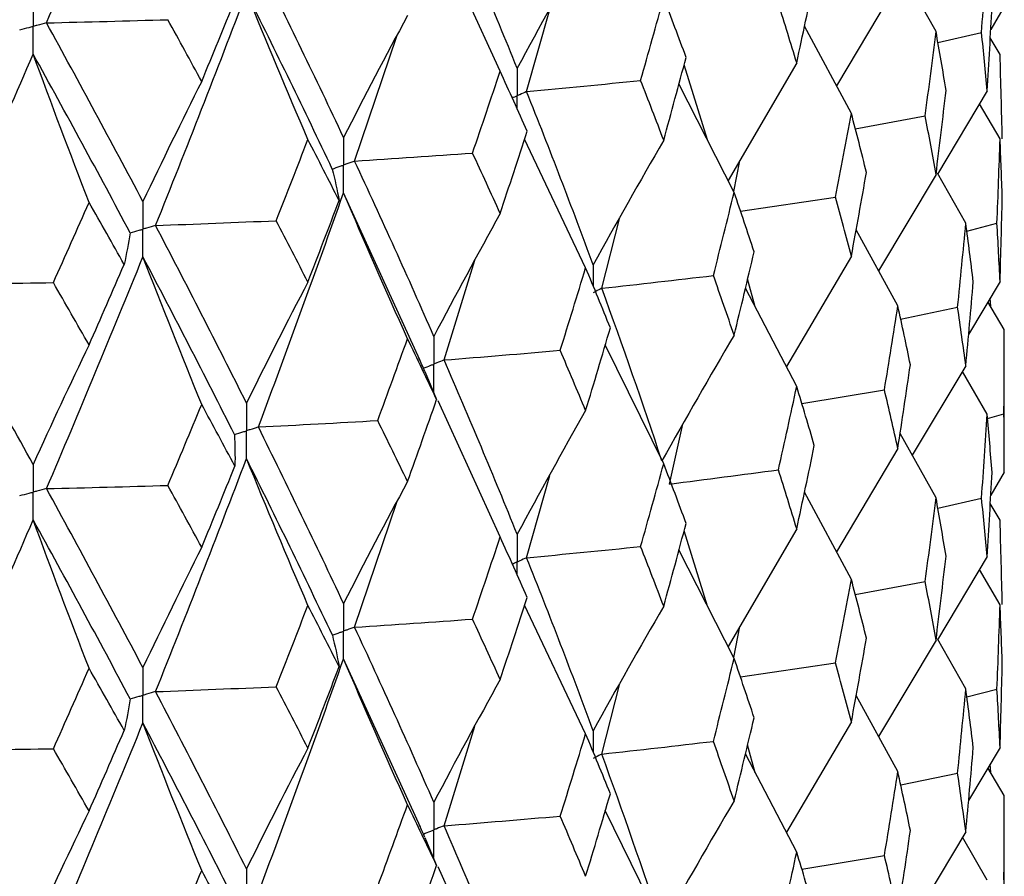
# Model space of a CAD drawing. Header units: millimetres. Extents: x -170 to 25, y -7 to 256.
# Tile 44 of 55: x 13.53 to 19.75, y 26.82 to 32.23. Entities that reach past the tile are written whole.
import ezdxf

# ---------------------------------------------------------------- set-up
doc = ezdxf.new("R2010")
doc.units = ezdxf.units.MM

msp = doc.modelspace()

# ---------------------------------------------------------------- linework, layer by layer
at = {"color": 7, "linetype": 'Continuous', "lineweight": 25}
for p, q in [((16.5637, 31.9086), (16.1705, 32.769)), ((19.3184, 32.1581), (19.0913, 32.5639)), ((19.077, 32.4687), (18.6897, 31.8159)), ((19.75, 32.3175), (19.6641, 32.1719)), ((16.7308, 31.7784), (16.8767, 32.2974)), ((18.7834, 31.6412), (18.4874, 32.1934)), ((15.6439, 31.3393), (15.9101, 32.1296)), ((19.3301, 32.0895), (19.6062, 32.1534)), ((19.7229, 32.0142), (19.661, 32.1184)), ((17.8736, 31.4745), (17.7263, 31.9487)), ((18.4382, 31.9598), (18.0048, 31.216)), ((18.0425, 31.1417), (17.6938, 31.8285)), ((19.6418, 31.7831), (19.3279, 31.2568)), ((19.7229, 31.4791), (19.593, 31.7014)), ((18.8083, 31.5439), (19.2501, 31.6264)), ((17.104, 30.665), (16.7178, 31.4782)), ((18.0401, 31.1465), (18.078, 31.3416)), ((19.3184, 31.2547), (18.9554, 30.6456)), ((19.5068, 30.947), (19.3272, 31.2626)), ((16.0552, 30.0819), (15.5737, 31.139)), ((18.0825, 31.0228), (18.683, 31.1118)), ((17.2061, 30.535), (17.317, 30.9746)), ((19.5132, 30.897), (19.7038, 30.946)), ((19.077, 30.4236), (18.8134, 30.9046)), ((16.2095, 30.0817), (16.4042, 30.712)), ((18.7834, 30.7379), (18.3726, 30.0405)), ((18.176, 30.417), (18.1279, 30.5939)), ((19.7229, 30.5773), (19.5244, 30.2434)), ((18.4382, 29.9148), (18.114, 30.5358)), ((19.75, 30.2738), (19.6466, 30.4489)), ((19.6642, 30.4191), (19.6611, 30.4732)), ((19.0949, 30.3399), (19.4548, 30.4148)), ((19.75, 29.3725), (19.75, 30.2738)), ((17.5974, 29.426), (17.2281, 30.1772)), ((16.0892, 30.0054), (16.1623, 29.8314)), ((19.5068, 30.0451), (19.1684, 29.479)), ((19.6418, 29.7395), (19.4856, 30.0096)), ((18.4704, 29.8062), (18.9926, 29.8933)), ((16.5637, 28.9626), (16.1709, 29.8226)), ((19.6441, 29.7121), (19.7475, 29.7416)), ((17.6343, 29.2971), (17.7186, 29.6748)), ((19.3184, 29.211), (19.0913, 29.6167)), ((19.077, 29.5218), (18.6894, 28.8694)), ((16.7308, 28.831), (16.8766, 29.3506)), ((19.75, 29.3725), (19.6641, 29.2269)), ((18.7834, 28.6942), (18.4873, 29.2461)), ((19.3299, 29.1439), (19.6062, 29.2078)), ((15.6439, 28.3919), (15.91, 29.1831)), ((19.7229, 29.0692), (19.661, 29.1733)), ((17.8744, 28.5258), (17.7263, 29.0015)), ((18.4382, 29.0129), (18.0045, 28.2696)), ((18.0425, 28.1947), (17.6938, 28.8812)), ((19.6418, 28.8381), (19.3278, 28.3115)), ((19.7229, 28.5341), (19.593, 28.7563)), ((18.808, 28.5983), (19.2501, 28.6808)), ((17.104, 27.718), (16.7178, 28.5307)), ((18.04, 28.1998), (18.078, 28.3956)), ((19.5068, 28.002), (19.327, 28.3178)), ((19.3184, 28.3097), (18.9554, 27.7005)), ((16.0592, 27.1274), (15.5737, 28.1916)), ((18.0821, 28.0772), (18.6831, 28.1663)), ((17.2061, 27.5894), (17.317, 28.0284)), ((19.077, 27.4786), (18.8134, 27.9594)), ((19.5132, 27.9516), (19.7038, 28.0005)), ((16.2095, 27.1362), (16.4041, 27.7655)), ((18.7834, 27.7929), (18.3726, 27.0953)), ((18.1759, 27.4719), (18.1279, 27.6487)), ((19.7229, 27.6307), (19.5243, 27.2964)), ((18.4382, 26.9698), (18.1139, 27.5905)), ((19.6641, 27.473), (19.661, 27.5265)), ((19.095, 27.3945), (19.4548, 27.4694)), ((19.75, 27.3274), (19.6467, 27.5024)), ((19.75, 26.426), (19.75, 27.3274)), ((17.5974, 26.481), (17.2281, 27.2319)), ((19.5068, 27.0986), (19.1687, 26.5323)), ((16.0878, 27.0631), (16.1621, 26.8857)), ((19.6418, 26.7931), (19.4858, 27.0633)), ((18.4705, 26.8608), (18.9926, 26.9479)), ((16.5637, 26.0176), (16.1709, 26.8772))]:
    msp.add_line(p, q, dxfattribs=at)
for points in [[(13.6964, 32.2133), (13.9044, 32.7005), (14.1076, 33.1895), (14.3057, 33.6794)], [(16.6711, 31.9265), (16.5231, 32.2923), (16.3693, 32.6585), (16.2095, 33.0269)], [(17.104, 32.7078), (16.9569, 32.4496), (16.8126, 32.1892), (16.6711, 31.9265)], [(19.6062, 32.1534), (19.6189, 32.3311), (19.6308, 32.5088), (19.6418, 32.6865)], [(15.5737, 31.4892), (15.3997, 31.8593), (15.2203, 32.23), (15.0353, 32.6031)], [(18.4382, 31.9598), (18.476, 32.1357), (18.513, 32.3115), (18.5493, 32.4874)], [(14.3856, 30.9319), (14.5823, 31.4214), (14.7738, 31.9113), (14.9602, 32.4037)], [(15.3486, 31.4758), (15.2166, 31.7838), (15.0871, 32.0931), (14.9602, 32.4037)], [(15.5029, 31.2891), (15.3275, 31.6595), (15.1466, 32.0304), (14.9602, 32.4037)], [(17.4514, 31.8492), (17.5008, 32.0233), (17.5495, 32.1975), (17.5974, 32.372)], [(17.7388, 31.9952), (17.6924, 32.1207), (17.6453, 32.2462), (17.5974, 32.372)], [(14.6771, 31.8432), (14.7477, 32.0137), (14.8178, 32.1844), (14.8871, 32.3554)], [(18.4382, 31.9598), (18.4004, 32.0847), (18.3618, 32.2096), (18.3224, 32.3344)], [(19.6418, 31.7831), (19.6528, 31.9609), (19.663, 32.1387), (19.6724, 32.3165)], [(15.9781, 32.259), (15.8407, 32.0047), (15.7058, 31.7481), (15.5737, 31.4892)], [(13.6964, 32.2133), (13.9523, 32.2195), (14.2079, 32.2263), (14.4633, 32.2336)], [(14.3057, 31.0839), (14.1076, 31.459), (13.9045, 31.835), (13.6964, 32.2133)], [(14.6771, 31.8432), (14.6065, 31.9731), (14.5352, 32.1032), (14.4633, 32.2336)], [(19.2501, 31.6264), (19.2737, 31.8036), (19.2965, 31.9808), (19.3184, 32.1581)], [(19.3818, 31.7868), (19.3615, 31.9105), (19.3404, 32.0343), (19.3184, 32.1581)], [(19.6418, 31.7831), (19.6308, 31.9065), (19.6189, 32.0299), (19.6062, 32.1534)], [(12.9697, 30.5609), (13.1885, 31.0447), (13.4025, 31.5291), (13.6119, 32.0161)], [(13.9654, 31.0782), (13.8452, 31.3896), (13.7274, 31.7023), (13.6119, 32.0161)], [(14.2252, 30.8858), (14.0257, 31.2614), (13.8214, 31.6375), (13.6119, 32.0161)], [(17.5974, 31.471), (17.6453, 31.6457), (17.6924, 31.8204), (17.7388, 31.9952)], [(19.737, 31.481), (19.7331, 31.6587), (19.7285, 31.8364), (19.7229, 32.0142)], [(16.3893, 31.3902), (16.4481, 31.5629), (16.5063, 31.7356), (16.5637, 31.9086)], [(16.734, 31.5276), (16.6779, 31.6545), (16.6212, 31.7814), (16.5637, 31.9086)], [(14.6771, 31.8432), (14.5509, 31.5925), (14.427, 31.3394), (14.3057, 31.0839)], [(16.7308, 31.7784), (16.9718, 31.8015), (17.212, 31.8251), (17.4514, 31.8492)], [(17.5974, 31.471), (17.5495, 31.597), (17.5008, 31.7231), (17.4514, 31.8492)], [(17.152, 30.6826), (17.0176, 31.0474), (16.8771, 31.4129), (16.7308, 31.7784)], [(19.3184, 31.2547), (19.3404, 31.432), (19.3615, 31.6094), (19.3818, 31.7868)], [(18.683, 31.1118), (18.7173, 31.2883), (18.7507, 31.4648), (18.7834, 31.6412)], [(18.8789, 31.2678), (18.8478, 31.3923), (18.816, 31.5168), (18.7834, 31.6412)], [(19.3184, 31.2547), (19.2965, 31.3785), (19.2737, 31.5024), (19.2501, 31.6264)], [(16.5637, 31.0077), (16.6212, 31.1809), (16.678, 31.3542), (16.734, 31.5276)], [(15.1475, 30.9624), (15.2152, 31.1334), (15.2822, 31.3044), (15.3486, 31.4758)], [(15.5458, 31.0897), (15.4808, 31.2182), (15.415, 31.3469), (15.3486, 31.4758)], [(17.5974, 31.471), (17.446, 31.2104), (17.2975, 30.9476), (17.152, 30.6826)], [(19.7038, 30.946), (19.711, 31.1236), (19.7174, 31.3014), (19.7229, 31.4791)], [(19.737, 31.1097), (19.7331, 31.2328), (19.7285, 31.3559), (19.7229, 31.4791)], [(15.6439, 31.3393), (15.8929, 31.3557), (16.1414, 31.3727), (16.3893, 31.3902)], [(16.5637, 31.0077), (16.5063, 31.1351), (16.4481, 31.2626), (16.3893, 31.3902)], [(16.1446, 30.231), (15.9833, 30.5998), (15.8163, 30.9694), (15.6439, 31.3393)], [(15.5029, 31.2891), (15.5194, 31.2227), (15.5337, 31.1562), (15.5458, 31.0897)], [(18.7834, 30.7379), (18.816, 30.9144), (18.8478, 31.0911), (18.8789, 31.2678)], [(15.0353, 29.6579), (15.2202, 30.1509), (15.3998, 30.6449), (15.5737, 31.139)], [(15.9781, 30.2163), (15.8407, 30.5226), (15.7059, 30.8301), (15.5737, 31.139)], [(17.9113, 30.6155), (17.9558, 30.7908), (17.9996, 30.9663), (18.0425, 31.1417)], [(18.1691, 30.7653), (18.1277, 30.8907), (18.0855, 31.0162), (18.0425, 31.1417)], [(13.7398, 30.5706), (13.8156, 30.7396), (13.8907, 30.9087), (13.9654, 31.0782)], [(14.1873, 30.6864), (14.114, 30.8168), (14.04, 30.9473), (13.9654, 31.0782)], [(15.3486, 30.5748), (15.415, 30.7464), (15.4808, 30.918), (15.5458, 31.0897)], [(18.7834, 30.7379), (18.7507, 30.8624), (18.7173, 30.9871), (18.683, 31.1118)], [(19.7229, 30.5773), (19.7285, 30.7546), (19.7331, 30.9321), (19.737, 31.1097)], [(16.5637, 31.0077), (16.4212, 30.751), (16.2815, 30.4921), (16.1446, 30.231)], [(14.3856, 30.9319), (14.6399, 30.9416), (14.8939, 30.9517), (15.1475, 30.9624)], [(14.9602, 29.809), (14.7739, 30.1826), (14.5822, 30.5571), (14.3856, 30.9319)], [(15.3486, 30.5748), (15.2822, 30.7039), (15.2152, 30.8331), (15.1475, 30.9624)], [(19.4548, 30.4148), (19.473, 30.5921), (19.4903, 30.7695), (19.5068, 30.947)], [(19.5539, 30.5767), (19.539, 30.7001), (19.5234, 30.8235), (19.5068, 30.947)], [(19.7229, 30.5773), (19.7174, 30.7), (19.711, 30.823), (19.7038, 30.946)], [(14.2252, 30.8858), (14.2147, 30.8193), (14.2021, 30.7529), (14.1873, 30.6864)], [(18.0425, 30.2384), (18.0855, 30.4139), (18.1277, 30.5895), (18.1691, 30.7653)], [(13.6964, 29.2682), (13.9045, 29.7559), (14.1077, 30.2446), (14.3057, 30.7337)], [(13.9654, 30.1772), (14.04, 30.3468), (14.114, 30.5166), (14.1873, 30.6864)], [(14.6771, 29.8005), (14.5509, 30.1103), (14.4271, 30.4214), (14.3057, 30.7337)], [(14.8845, 29.6097), (14.6967, 29.9836), (14.5037, 30.3585), (14.3057, 30.7337)], [(16.9434, 30.1427), (16.9976, 30.3167), (17.0512, 30.4908), (17.104, 30.665)], [(17.2602, 30.2847), (17.2089, 30.4114), (17.1568, 30.5382), (17.104, 30.665)], [(12.9697, 30.5609), (13.2265, 30.5636), (13.4832, 30.5668), (13.7398, 30.5706)], [(13.6119, 29.4215), (13.4026, 29.8004), (13.1884, 30.1804), (12.9697, 30.5609)], [(13.9654, 30.1772), (13.8908, 30.3082), (13.8156, 30.4394), (13.7398, 30.5706)], [(15.3486, 30.5748), (15.2166, 30.3219), (15.0871, 30.0666), (14.9602, 29.809)], [(17.2061, 30.535), (17.4421, 30.5613), (17.6771, 30.5881), (17.9113, 30.6155)], [(18.0425, 30.2384), (17.9996, 30.3639), (17.9558, 30.4897), (17.9113, 30.6155)], [(19.5068, 30.0451), (19.5234, 30.2222), (19.539, 30.3994), (19.5539, 30.5767)], [(17.5859, 29.4439), (17.4655, 29.8065), (17.3389, 30.1704), (17.2061, 30.535)], [(18.9926, 29.8933), (19.0216, 30.07), (19.0497, 30.2468), (19.077, 30.4236)], [(19.1565, 30.0517), (19.1309, 30.1755), (19.1044, 30.2996), (19.077, 30.4236)], [(19.5068, 30.0451), (19.4903, 30.1682), (19.473, 30.2915), (19.4548, 30.4148)], [(17.104, 29.7616), (17.1568, 29.9359), (17.2089, 30.1102), (17.2602, 30.2847)], [(19.7475, 29.7416), (19.7492, 29.9191), (19.75, 30.0964), (19.75, 30.2738)], [(15.7898, 29.6987), (15.8532, 29.8711), (15.916, 30.0437), (15.9781, 30.2163)], [(16.1623, 29.8314), (16.1016, 29.9596), (16.0402, 30.0879), (15.9781, 30.2163)], [(18.0425, 30.2384), (17.8873, 29.9757), (17.7352, 29.7109), (17.5859, 29.4439)], [(13.9654, 30.1772), (13.8452, 29.9277), (13.7274, 29.6758), (13.6119, 29.4215)], [(16.2095, 30.0817), (16.4548, 30.1015), (16.6994, 30.1218), (16.9434, 30.1427)], [(17.104, 29.7616), (17.0512, 29.8885), (16.9976, 30.0155), (16.9434, 30.1427)], [(16.6711, 28.9793), (16.5232, 29.3455), (16.3692, 29.7132), (16.2095, 30.0817)], [(19.077, 29.5218), (19.1043, 29.6982), (19.1308, 29.8749), (19.1565, 30.0517)], [(18.3224, 29.3872), (18.3618, 29.5629), (18.4004, 29.7388), (18.4382, 29.9148)], [(18.5493, 29.5402), (18.5131, 29.6649), (18.476, 29.7898), (18.4382, 29.9148)], [(19.077, 29.5218), (19.0497, 29.6455), (19.0216, 29.7693), (18.9926, 29.8933)], [(15.9781, 29.3129), (16.0402, 29.4856), (16.1016, 29.6584), (16.1623, 29.8314)], [(14.4632, 29.2883), (14.5351, 29.4589), (14.6064, 29.6297), (14.6771, 29.8005)], [(14.8872, 29.4102), (14.8178, 29.5402), (14.7478, 29.6703), (14.6771, 29.8005)], [(17.104, 29.7616), (16.9569, 29.5031), (16.8126, 29.2423), (16.6711, 28.9793)], [(15.0353, 29.6579), (15.2872, 29.671), (15.5388, 29.6845), (15.7898, 29.6987)], [(15.9781, 29.3129), (15.916, 29.4413), (15.8532, 29.5699), (15.7898, 29.6987)], [(19.6062, 29.2078), (19.6189, 29.3851), (19.6308, 29.5623), (19.6418, 29.7395)], [(19.6724, 29.3708), (19.663, 29.4938), (19.6528, 29.6166), (19.6418, 29.7395)], [(19.75, 29.3725), (19.75, 29.4956), (19.7492, 29.6186), (19.7475, 29.7416)], [(15.5737, 28.5419), (15.3998, 28.9125), (15.2202, 29.2847), (15.0353, 29.6579)], [(14.8845, 29.6097), (14.8876, 29.5432), (14.8885, 29.4767), (14.8872, 29.4102)], [(18.4382, 29.0129), (18.476, 29.1885), (18.5131, 29.3642), (18.5493, 29.5402)], [(14.3856, 27.9845), (14.5822, 28.4743), (14.7739, 28.9658), (14.9602, 29.4585)], [(15.3486, 28.5298), (15.2166, 28.8381), (15.0871, 29.1476), (14.9602, 29.4585)], [(15.503, 28.3417), (15.3275, 28.7125), (15.1465, 29.0849), (14.9602, 29.4585)], [(14.6771, 28.8971), (14.7478, 29.068), (14.8178, 29.239), (14.8872, 29.4102)], [(17.4514, 28.9019), (17.5008, 29.0765), (17.5495, 29.2512), (17.5974, 29.426)], [(17.7389, 29.048), (17.6925, 29.1738), (17.6453, 29.2999), (17.5974, 29.426)], [(17.6343, 29.2971), (17.8647, 29.3266), (18.094, 29.3566), (18.3224, 29.3872)], [(18.4382, 29.0129), (18.4004, 29.1375), (18.3618, 29.2622), (18.3224, 29.3872)], [(15.9781, 29.3129), (15.8407, 29.0582), (15.7059, 28.8012), (15.5737, 28.5419)], [(19.6418, 28.8381), (19.6528, 29.0157), (19.663, 29.1933), (19.6724, 29.3708)], [(13.6964, 29.2682), (13.9522, 29.2744), (14.2078, 29.2811), (14.4632, 29.2883)], [(14.3057, 28.1366), (14.1076, 28.5122), (13.9044, 28.8896), (13.6964, 29.2682)], [(14.6771, 28.8971), (14.6064, 29.0273), (14.5351, 29.1578), (14.4632, 29.2883)], [(19.2501, 28.6808), (19.2737, 28.8576), (19.2965, 29.0342), (19.3184, 29.211)], [(19.3817, 28.8411), (19.3615, 28.9644), (19.3404, 29.0877), (19.3184, 29.211)], [(19.6418, 28.8381), (19.6308, 28.9614), (19.6189, 29.0846), (19.6062, 29.2078)], [(12.9697, 27.6135), (13.1884, 28.0976), (13.4026, 28.5836), (13.6119, 29.0709)], [(13.9654, 28.1321), (13.8452, 28.4439), (13.7274, 28.7568), (13.6119, 29.0709)], [(14.2252, 27.9384), (14.0258, 28.3143), (13.8213, 28.692), (13.6119, 29.0709)], [(19.737, 28.5355), (19.7331, 28.7134), (19.7285, 28.8913), (19.7229, 29.0692)], [(17.5974, 28.5241), (17.6453, 28.6985), (17.6925, 28.8732), (17.7389, 29.048)], [(16.3892, 28.4429), (16.4481, 28.616), (16.5063, 28.7892), (16.5637, 28.9626)], [(16.7341, 28.5804), (16.678, 28.7076), (16.6212, 28.8351), (16.5637, 28.9626)], [(14.6771, 28.8971), (14.5509, 28.6459), (14.4271, 28.3924), (14.3057, 28.1366)], [(16.7308, 28.831), (16.9717, 28.8541), (17.2119, 28.8778), (17.4514, 28.9019)], [(17.5974, 28.5241), (17.5495, 28.6499), (17.5008, 28.7758), (17.4514, 28.9019)], [(17.152, 27.7369), (17.0176, 28.101), (16.8772, 28.4649), (16.7308, 28.831)], [(19.3184, 28.3097), (19.3404, 28.4868), (19.3615, 28.664), (19.3817, 28.8411)], [(18.6831, 28.1663), (18.7174, 28.3423), (18.7508, 28.5182), (18.7834, 28.6942)], [(18.8788, 28.3221), (18.8478, 28.4462), (18.816, 28.5701), (18.7834, 28.6942)], [(19.3184, 28.3097), (19.2965, 28.4334), (19.2737, 28.5571), (19.2501, 28.6808)], [(16.5637, 28.0608), (16.6212, 28.2337), (16.678, 28.4069), (16.7341, 28.5804)], [(15.1474, 28.0152), (15.2151, 28.1865), (15.2822, 28.358), (15.3486, 28.5298)], [(15.5459, 28.1425), (15.4808, 28.2714), (15.4151, 28.4005), (15.3486, 28.5298)], [(17.5974, 28.5241), (17.446, 28.2639), (17.2975, 28.0015), (17.152, 27.7369)], [(19.7038, 28.0005), (19.711, 28.1784), (19.7174, 28.3563), (19.7229, 28.5341)], [(19.737, 28.1643), (19.7331, 28.2876), (19.7285, 28.4109), (19.7229, 28.5341)], [(15.6439, 28.3919), (15.8929, 28.4083), (16.1413, 28.4253), (16.3892, 28.4429)], [(16.5637, 28.0608), (16.5063, 28.1879), (16.4481, 28.3153), (16.3892, 28.4429)], [(16.1446, 27.2852), (15.9833, 27.6534), (15.8165, 28.0214), (15.6439, 28.3919)], [(15.503, 28.3417), (15.5195, 28.2753), (15.5338, 28.2089), (15.5459, 28.1425)], [(18.7834, 27.7929), (18.816, 27.9693), (18.8478, 28.1457), (18.8788, 28.3221)], [(15.0354, 26.7124), (15.2203, 27.2047), (15.3997, 27.6969), (15.5737, 28.1916)], [(15.9781, 27.2692), (15.8406, 27.5754), (15.7058, 27.8828), (15.5737, 28.1916)], [(17.9114, 27.6699), (17.9559, 27.8448), (17.9996, 28.0197), (18.0425, 28.1947)], [(18.169, 27.8196), (18.1276, 27.9446), (18.0854, 28.0696), (18.0425, 28.1947)], [(13.7397, 27.6233), (13.8155, 27.7927), (13.8907, 27.9623), (13.9654, 28.1321)], [(14.1875, 27.7392), (14.114, 27.87), (14.04, 28.001), (13.9654, 28.1321)], [(15.3486, 27.6279), (15.415, 27.7992), (15.4808, 27.9707), (15.5459, 28.1425)], [(18.7834, 27.7929), (18.7508, 27.9173), (18.7173, 28.0418), (18.6831, 28.1663)], [(19.7229, 27.6307), (19.7285, 27.8085), (19.7331, 27.9864), (19.737, 28.1643)], [(14.3856, 27.9845), (14.6399, 27.9942), (14.8938, 28.0044), (15.1474, 28.0152)], [(15.3486, 27.6279), (15.2822, 27.7567), (15.2151, 27.8858), (15.1474, 28.0152)], [(16.5637, 28.0608), (16.4212, 27.8045), (16.2815, 27.546), (16.1446, 27.2852)], [(14.9602, 26.8633), (14.7739, 27.2362), (14.5824, 27.6091), (14.3856, 27.9845)], [(19.4548, 27.4694), (19.473, 27.6469), (19.4903, 27.8245), (19.5068, 28.002)], [(19.5539, 27.6314), (19.5391, 27.7549), (19.5234, 27.8785), (19.5068, 28.002)], [(19.7229, 27.6307), (19.7174, 27.7539), (19.711, 27.8772), (19.7038, 28.0005)], [(14.2252, 27.9384), (14.2148, 27.872), (14.2022, 27.8056), (14.1875, 27.7392)], [(18.0425, 27.2934), (18.0854, 27.4687), (18.1276, 27.6441), (18.169, 27.8196)], [(13.6964, 26.3226), (13.9045, 26.8097), (14.1075, 27.2966), (14.3057, 27.7863)], [(14.6771, 26.8534), (14.5508, 27.1631), (14.427, 27.4741), (14.3057, 27.7863)], [(14.8845, 26.6641), (14.6967, 27.0374), (14.5038, 27.4106), (14.3057, 27.7863)], [(13.9654, 27.2303), (14.04, 27.3997), (14.114, 27.5693), (14.1875, 27.7392)], [(16.9435, 27.1971), (16.9978, 27.3707), (17.0512, 27.5442), (17.104, 27.718)], [(17.2601, 27.339), (17.2088, 27.4653), (17.1568, 27.5915), (17.104, 27.718)], [(17.2061, 27.5894), (17.4421, 27.6157), (17.6772, 27.6426), (17.9114, 27.6699)], [(18.0425, 27.2934), (17.9996, 27.4188), (17.9559, 27.5443), (17.9114, 27.6699)], [(19.5068, 27.0986), (19.5234, 27.2761), (19.5391, 27.4537), (19.5539, 27.6314)], [(12.9697, 27.6135), (13.2265, 27.6162), (13.4831, 27.6195), (13.7397, 27.6233)], [(13.6119, 26.4757), (13.4026, 26.854), (13.1886, 27.2324), (12.9697, 27.6135)], [(13.9654, 27.2303), (13.8907, 27.361), (13.8155, 27.4921), (13.7397, 27.6233)], [(15.3486, 27.6279), (15.2166, 27.3754), (15.0871, 27.1205), (14.9602, 26.8633)], [(17.5859, 26.4987), (17.4655, 26.8618), (17.3388, 27.2256), (17.2061, 27.5894)], [(18.9926, 26.9479), (19.0215, 27.1248), (19.0497, 27.3017), (19.077, 27.4786)], [(19.1566, 27.1063), (19.1309, 27.2304), (19.1044, 27.3545), (19.077, 27.4786)], [(19.5068, 27.0986), (19.4903, 27.2221), (19.473, 27.3457), (19.4548, 27.4694)], [(17.104, 26.8166), (17.1568, 26.9907), (17.2088, 27.1648), (17.2601, 27.339)], [(19.7475, 26.7943), (19.7492, 26.972), (19.75, 27.1496), (19.75, 27.3274)], [(15.79, 26.7531), (15.8534, 26.9251), (15.9161, 27.0971), (15.9781, 27.2692)], [(16.1621, 26.8857), (16.1014, 27.0135), (16.0401, 27.1413), (15.9781, 27.2692)], [(18.0425, 27.2934), (17.8873, 27.0306), (17.7351, 26.7658), (17.5859, 26.4987)], [(13.9654, 27.2303), (13.8452, 26.9812), (13.7274, 26.7297), (13.6119, 26.4757)], [(16.2095, 27.1362), (16.4549, 27.156), (16.6995, 27.1763), (16.9435, 27.1971)], [(17.104, 26.8166), (17.0512, 26.9434), (16.9977, 27.0702), (16.9435, 27.1971)], [(16.6711, 26.0341), (16.5231, 26.4008), (16.3691, 26.7684), (16.2095, 27.1362)], [(19.077, 26.5752), (19.1044, 26.7521), (19.1309, 26.9292), (19.1566, 27.1063)], [(18.3223, 26.4417), (18.3617, 26.6177), (18.4004, 26.7937), (18.4382, 26.9698)], [(18.5494, 26.5949), (18.5131, 26.7198), (18.4761, 26.8448), (18.4382, 26.9698)], [(19.077, 26.5752), (19.0497, 26.6993), (19.0215, 26.8236), (18.9926, 26.9479)], [(15.9781, 26.3679), (16.0401, 26.5404), (16.1015, 26.713), (16.1621, 26.8857)], [(14.4634, 26.3427), (14.5353, 26.5129), (14.6065, 26.6831), (14.6771, 26.8534)], [(14.887, 26.4645), (14.8177, 26.5941), (14.7477, 26.7236), (14.6771, 26.8534)]]:
    msp.add_open_spline(points, degree=3, dxfattribs=at)
for points, knots in [([(13.6119, 32.3666), (13.6119, 32.3193), (13.6118, 32.2721), (13.6118, 32.2249), (13.6118, 32.2137), (13.6118, 32.2025), (13.6118, 32.1914)], [0, 0, 0, 0, 0.0001467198, 0.0001467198, 0.0001467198, 0.0001813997, 0.0001813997, 0.0001813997, 0.0001813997]), ([(13.5269, 32.1695), (13.5471, 32.1747), (13.5672, 32.1798), (13.5873, 32.185), (13.5955, 32.1871), (13.6036, 32.1893), (13.6118, 32.1914)], [0, 0, 0, 0, 0.0000851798, 0.0000851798, 0.0000851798, 0.0001198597, 0.0001198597, 0.0001198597, 0.0001198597]), ([(13.6964, 32.2133), (13.6764, 32.2081), (13.6564, 32.2029), (13.6363, 32.1977), (13.6282, 32.1956), (13.62, 32.1935), (13.6118, 32.1914)], [0, 0, 0, 0, 0.0000851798, 0.0000851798, 0.0000851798, 0.0001198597, 0.0001198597, 0.0001198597, 0.0001198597]), ([(13.6119, 32.0161), (13.6119, 32.0634), (13.6118, 32.1106), (13.6118, 32.1579), (13.6118, 32.169), (13.6118, 32.1802), (13.6118, 32.1914)], [0, 0, 0, 0, 0.0001466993, 0.0001466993, 0.0001466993, 0.0001813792, 0.0001813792, 0.0001813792, 0.0001813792]), ([(16.6711, 31.9265), (16.6711, 31.8794), (16.671, 31.8322), (16.671, 31.785), (16.671, 31.7738), (16.671, 31.7627), (16.671, 31.7515)], [0, 0, 0, 0, 0.0001465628, 0.0001465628, 0.0001465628, 0.0001812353, 0.0001812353, 0.0001812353, 0.0001812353]), ([(16.7308, 31.7784), (16.7166, 31.772), (16.7025, 31.7656), (16.6883, 31.7593), (16.6825, 31.7567), (16.6768, 31.7541), (16.671, 31.7515)], [0, 0, 0, 0, 0.000085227, 0.000085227, 0.000085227, 0.0001198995, 0.0001198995, 0.0001198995, 0.0001198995]), ([(15.5737, 31.4892), (15.5736, 31.442), (15.5736, 31.3948), (15.5736, 31.3476), (15.5736, 31.3365), (15.5736, 31.3253), (15.5736, 31.3141)], [0, 0, 0, 0, 0.0001465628, 0.0001465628, 0.0001465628, 0.0001812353, 0.0001812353, 0.0001812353, 0.0001812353]), ([(15.5029, 31.2891), (15.5197, 31.295), (15.5365, 31.3009), (15.5532, 31.3069), (15.56, 31.3093), (15.5668, 31.3117), (15.5736, 31.3141)], [0, 0, 0, 0, 0.000085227, 0.000085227, 0.000085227, 0.0001198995, 0.0001198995, 0.0001198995, 0.0001198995]), ([(15.6439, 31.3393), (15.6273, 31.3333), (15.6106, 31.3273), (15.5939, 31.3214), (15.5872, 31.319), (15.5804, 31.3166), (15.5736, 31.3141)], [0, 0, 0, 0, 0.000085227, 0.000085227, 0.000085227, 0.0001198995, 0.0001198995, 0.0001198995, 0.0001198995]), ([(15.5737, 31.139), (15.5736, 31.1862), (15.5736, 31.2334), (15.5736, 31.2806), (15.5736, 31.2918), (15.5736, 31.303), (15.5736, 31.3141)], [0, 0, 0, 0, 0.0001465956, 0.0001465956, 0.0001465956, 0.0001812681, 0.0001812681, 0.0001812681, 0.0001812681]), ([(14.3057, 31.0839), (14.3056, 31.0367), (14.3056, 30.9895), (14.3055, 30.9423), (14.3055, 30.9312), (14.3055, 30.92), (14.3055, 30.9088)], [0, 0, 0, 0, 0.0001465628, 0.0001465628, 0.0001465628, 0.0001812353, 0.0001812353, 0.0001812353, 0.0001812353]), ([(14.3856, 30.9319), (14.3667, 30.9265), (14.3477, 30.921), (14.3287, 30.9155), (14.321, 30.9133), (14.3133, 30.9111), (14.3055, 30.9088)], [0, 0, 0, 0, 0.000085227, 0.000085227, 0.000085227, 0.0001198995, 0.0001198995, 0.0001198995, 0.0001198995]), ([(14.2252, 30.8858), (14.2442, 30.8913), (14.2633, 30.8967), (14.2823, 30.9022), (14.2901, 30.9044), (14.2978, 30.9066), (14.3055, 30.9088)], [0, 0, 0, 0, 0.000085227, 0.000085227, 0.000085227, 0.0001198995, 0.0001198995, 0.0001198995, 0.0001198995]), ([(14.3057, 30.7337), (14.3056, 30.7809), (14.3056, 30.8282), (14.3055, 30.8754), (14.3055, 30.8865), (14.3055, 30.8977), (14.3055, 30.9088)], [0, 0, 0, 0, 0.0001465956, 0.0001465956, 0.0001465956, 0.0001812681, 0.0001812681, 0.0001812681, 0.0001812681]), ([(17.2061, 30.535), (17.1933, 30.5284), (17.1805, 30.5219), (17.1676, 30.5153), (17.1624, 30.5127), (17.1571, 30.51), (17.1519, 30.5073)], [0, 0, 0, 0, 0.0000851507, 0.0000851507, 0.0000851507, 0.0001198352, 0.0001198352, 0.0001198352, 0.0001198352]), ([(16.1446, 30.231), (16.1445, 30.1837), (16.1444, 30.1365), (16.1444, 30.0892), (16.1444, 30.078), (16.1444, 30.0669), (16.1444, 30.0557)], [0, 0, 0, 0, 0.0001467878, 0.0001467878, 0.0001467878, 0.0001814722, 0.0001814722, 0.0001814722, 0.0001814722]), ([(16.0898, 30.0056), (16.0894, 30.0065), (16.0763, 30.036), (16.0632, 30.0655), (16.0505, 30.0941)], [0, 0, 0, 0, 0.0310455, 1, 1, 1, 1]), ([(16.2095, 30.0817), (16.1941, 30.0756), (16.1787, 30.0694), (16.1633, 30.0632), (16.157, 30.0607), (16.1507, 30.0582), (16.1444, 30.0557)], [0, 0, 0, 0, 0.0000851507, 0.0000851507, 0.0000851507, 0.0001198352, 0.0001198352, 0.0001198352, 0.0001198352]), ([(16.079, 30.0297), (16.0945, 30.0359), (16.11, 30.042), (16.1255, 30.0482), (16.1318, 30.0507), (16.1381, 30.0532), (16.1444, 30.0557)], [0, 0, 0, 0, 0.0000851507, 0.0000851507, 0.0000851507, 0.0001198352, 0.0001198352, 0.0001198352, 0.0001198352]), ([(16.1446, 29.8804), (16.1445, 29.9277), (16.1444, 29.9749), (16.1444, 30.0222), (16.1444, 30.0334), (16.1444, 30.0445), (16.1444, 30.0557)], [0, 0, 0, 0, 0.0001467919, 0.0001467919, 0.0001467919, 0.0001814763, 0.0001814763, 0.0001814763, 0.0001814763]), ([(14.9602, 29.809), (14.9601, 29.7618), (14.9601, 29.7145), (14.9601, 29.6673), (14.9601, 29.6561), (14.9601, 29.645), (14.9601, 29.6338)], [0, 0, 0, 0, 0.0001467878, 0.0001467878, 0.0001467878, 0.0001814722, 0.0001814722, 0.0001814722, 0.0001814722]), ([(14.8845, 29.6097), (14.9024, 29.6154), (14.9203, 29.6211), (14.9382, 29.6268), (14.9455, 29.6291), (14.9528, 29.6315), (14.9601, 29.6338)], [0, 0, 0, 0, 0.0000851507, 0.0000851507, 0.0000851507, 0.0001198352, 0.0001198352, 0.0001198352, 0.0001198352]), ([(15.0353, 29.6579), (15.0175, 29.6522), (14.9997, 29.6465), (14.9819, 29.6408), (14.9746, 29.6384), (14.9673, 29.6361), (14.9601, 29.6338)], [0, 0, 0, 0, 0.0000851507, 0.0000851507, 0.0000851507, 0.0001198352, 0.0001198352, 0.0001198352, 0.0001198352]), ([(14.9602, 29.4585), (14.9601, 29.5057), (14.9601, 29.553), (14.9601, 29.6003), (14.9601, 29.6115), (14.9601, 29.6226), (14.9601, 29.6338)], [0, 0, 0, 0, 0.0001467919, 0.0001467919, 0.0001467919, 0.0001814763, 0.0001814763, 0.0001814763, 0.0001814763]), ([(13.6119, 29.4215), (13.6119, 29.3742), (13.6118, 29.327), (13.6118, 29.2797), (13.6118, 29.2686), (13.6118, 29.2574), (13.6118, 29.2462)], [0, 0, 0, 0, 0.0001467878, 0.0001467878, 0.0001467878, 0.0001814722, 0.0001814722, 0.0001814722, 0.0001814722]), ([(13.6964, 29.2682), (13.6764, 29.263), (13.6564, 29.2578), (13.6363, 29.2526), (13.6282, 29.2505), (13.62, 29.2483), (13.6118, 29.2462)], [0, 0, 0, 0, 0.0000851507, 0.0000851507, 0.0000851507, 0.0001198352, 0.0001198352, 0.0001198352, 0.0001198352]), ([(13.5269, 29.2243), (13.5471, 29.2295), (13.5672, 29.2347), (13.5873, 29.2399), (13.5955, 29.242), (13.6036, 29.2441), (13.6118, 29.2462)], [0, 0, 0, 0, 0.0000851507, 0.0000851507, 0.0000851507, 0.0001198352, 0.0001198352, 0.0001198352, 0.0001198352]), ([(13.6119, 29.0709), (13.6119, 29.1182), (13.6118, 29.1655), (13.6118, 29.2127), (13.6118, 29.2239), (13.6118, 29.2351), (13.6118, 29.2462)], [0, 0, 0, 0, 0.0001467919, 0.0001467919, 0.0001467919, 0.0001814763, 0.0001814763, 0.0001814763, 0.0001814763]), ([(16.6711, 28.9793), (16.6711, 28.9321), (16.671, 28.8848), (16.671, 28.8376), (16.671, 28.8264), (16.671, 28.8153), (16.671, 28.8041)], [0, 0, 0, 0, 0.0001466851, 0.0001466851, 0.0001466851, 0.0001813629, 0.0001813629, 0.0001813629, 0.0001813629]), ([(16.7308, 28.831), (16.7166, 28.8246), (16.7025, 28.8183), (16.6883, 28.8119), (16.6825, 28.8093), (16.6768, 28.8067), (16.671, 28.8041)], [0, 0, 0, 0, 0.0000851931, 0.0000851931, 0.0000851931, 0.0001198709, 0.0001198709, 0.0001198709, 0.0001198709]), ([(15.5737, 28.5419), (15.5736, 28.4947), (15.5736, 28.4475), (15.5736, 28.4002), (15.5736, 28.3891), (15.5736, 28.3779), (15.5736, 28.3667)], [0, 0, 0, 0, 0.0001466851, 0.0001466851, 0.0001466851, 0.0001813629, 0.0001813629, 0.0001813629, 0.0001813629]), ([(15.6439, 28.3919), (15.6273, 28.3859), (15.6106, 28.38), (15.5939, 28.374), (15.5872, 28.3716), (15.5804, 28.3692), (15.5736, 28.3667)], [0, 0, 0, 0, 0.0000851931, 0.0000851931, 0.0000851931, 0.0001198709, 0.0001198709, 0.0001198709, 0.0001198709]), ([(15.503, 28.3417), (15.5197, 28.3476), (15.5365, 28.3535), (15.5532, 28.3595), (15.56, 28.3619), (15.5668, 28.3643), (15.5736, 28.3667)], [0, 0, 0, 0, 0.0000851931, 0.0000851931, 0.0000851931, 0.0001198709, 0.0001198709, 0.0001198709, 0.0001198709]), ([(15.5737, 28.1916), (15.5736, 28.2388), (15.5736, 28.286), (15.5736, 28.3332), (15.5736, 28.3444), (15.5736, 28.3556), (15.5736, 28.3667)], [0, 0, 0, 0, 0.0001466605, 0.0001466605, 0.0001466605, 0.0001813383, 0.0001813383, 0.0001813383, 0.0001813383]), ([(14.3057, 28.1366), (14.3056, 28.0894), (14.3056, 28.0422), (14.3055, 27.995), (14.3055, 27.9838), (14.3055, 27.9726), (14.3055, 27.9615)], [0, 0, 0, 0, 0.0001466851, 0.0001466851, 0.0001466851, 0.0001813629, 0.0001813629, 0.0001813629, 0.0001813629]), ([(14.2252, 27.9384), (14.2443, 27.9439), (14.2633, 27.9493), (14.2823, 27.9548), (14.2901, 27.957), (14.2978, 27.9592), (14.3055, 27.9615)], [0, 0, 0, 0, 0.0000851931, 0.0000851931, 0.0000851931, 0.0001198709, 0.0001198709, 0.0001198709, 0.0001198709]), ([(14.3856, 27.9845), (14.3667, 27.9791), (14.3477, 27.9736), (14.3287, 27.9681), (14.321, 27.9659), (14.3133, 27.9637), (14.3055, 27.9615)], [0, 0, 0, 0, 0.0000851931, 0.0000851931, 0.0000851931, 0.0001198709, 0.0001198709, 0.0001198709, 0.0001198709]), ([(14.3057, 27.7863), (14.3056, 27.8335), (14.3056, 27.8807), (14.3055, 27.928), (14.3055, 27.9391), (14.3055, 27.9503), (14.3055, 27.9615)], [0, 0, 0, 0, 0.0001466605, 0.0001466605, 0.0001466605, 0.0001813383, 0.0001813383, 0.0001813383, 0.0001813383]), ([(17.2061, 27.5894), (17.1933, 27.5829), (17.1805, 27.5763), (17.1676, 27.5698), (17.1624, 27.5671), (17.1571, 27.5644), (17.1519, 27.5618)], [0, 0, 0, 0, 0.0000852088, 0.0000852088, 0.0000852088, 0.0001198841, 0.0001198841, 0.0001198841, 0.0001198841]), ([(16.1446, 27.2852), (16.1445, 27.238), (16.1444, 27.1908), (16.1444, 27.1436), (16.1444, 27.1325), (16.1444, 27.1213), (16.1444, 27.1101)], [0, 0, 0, 0, 0.000146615, 0.000146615, 0.000146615, 0.0001812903, 0.0001812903, 0.0001812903, 0.0001812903]), ([(16.0883, 27.0633), (16.0882, 27.0636), (16.0769, 27.0889), (16.0656, 27.1143), (16.0545, 27.1394)], [0, 0, 0, 0, 0.0115569, 1, 1, 1, 1]), ([(16.2095, 27.1362), (16.1941, 27.13), (16.1787, 27.1238), (16.1633, 27.1177), (16.157, 27.1151), (16.1507, 27.1126), (16.1444, 27.1101)], [0, 0, 0, 0, 0.0000852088, 0.0000852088, 0.0000852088, 0.0001198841, 0.0001198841, 0.0001198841, 0.0001198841]), ([(16.079, 27.0841), (16.0945, 27.0903), (16.11, 27.0964), (16.1255, 27.1026), (16.1318, 27.1051), (16.1381, 27.1076), (16.1444, 27.1101)], [0, 0, 0, 0, 0.0000852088, 0.0000852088, 0.0000852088, 0.0001198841, 0.0001198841, 0.0001198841, 0.0001198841]), ([(16.1446, 26.935), (16.1445, 26.9822), (16.1444, 27.0294), (16.1444, 27.0766), (16.1444, 27.0878), (16.1444, 27.099), (16.1444, 27.1101)], [0, 0, 0, 0, 0.0001466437, 0.0001466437, 0.0001466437, 0.000181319, 0.000181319, 0.000181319, 0.000181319]), ([(14.9602, 26.8633), (14.9601, 26.8161), (14.9601, 26.7689), (14.9601, 26.7217), (14.9601, 26.7105), (14.9601, 26.6994), (14.9601, 26.6882)], [0, 0, 0, 0, 0.000146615, 0.000146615, 0.000146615, 0.0001812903, 0.0001812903, 0.0001812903, 0.0001812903])]:
    msp.add_open_spline(points, degree=3, knots=knots, dxfattribs=at)
at = {"color": 8, "linetype": 'Continuous', "lineweight": 25}
for points, knots in [([(16.671, 31.7515), (16.6652, 31.7489), (16.6549, 31.7443), (16.6446, 31.7397), (16.6401, 31.7377)], [0, 0, 0, 0, 0.562522, 1, 1, 1, 1]), ([(16.671, 31.6684), (16.671, 31.685), (16.671, 31.7127), (16.671, 31.7403), (16.671, 31.7515)], [0, 0, 0, 0, 0.596785, 1, 1, 1, 1]), ([(16.671, 28.8041), (16.6652, 28.8015), (16.6551, 28.797), (16.6449, 28.7924), (16.6405, 28.7905)], [0, 0, 0, 0, 0.569119, 1, 1, 1, 1]), ([(16.671, 28.7218), (16.671, 28.7381), (16.671, 28.7655), (16.671, 28.7929), (16.671, 28.8041)], [0, 0, 0, 0, 0.592882, 1, 1, 1, 1])]:
    msp.add_open_spline(points, degree=3, knots=knots, dxfattribs=at)
for points in [[(17.152, 30.6826), (17.152, 30.6379), (17.1519, 30.5932), (17.1519, 30.5484)], [(17.152, 27.7369), (17.152, 27.6918), (17.1519, 27.6468), (17.1519, 27.6017)]]:
    msp.add_open_spline(points, degree=3, dxfattribs=at)

doc.saveas('drawing.dxf')
